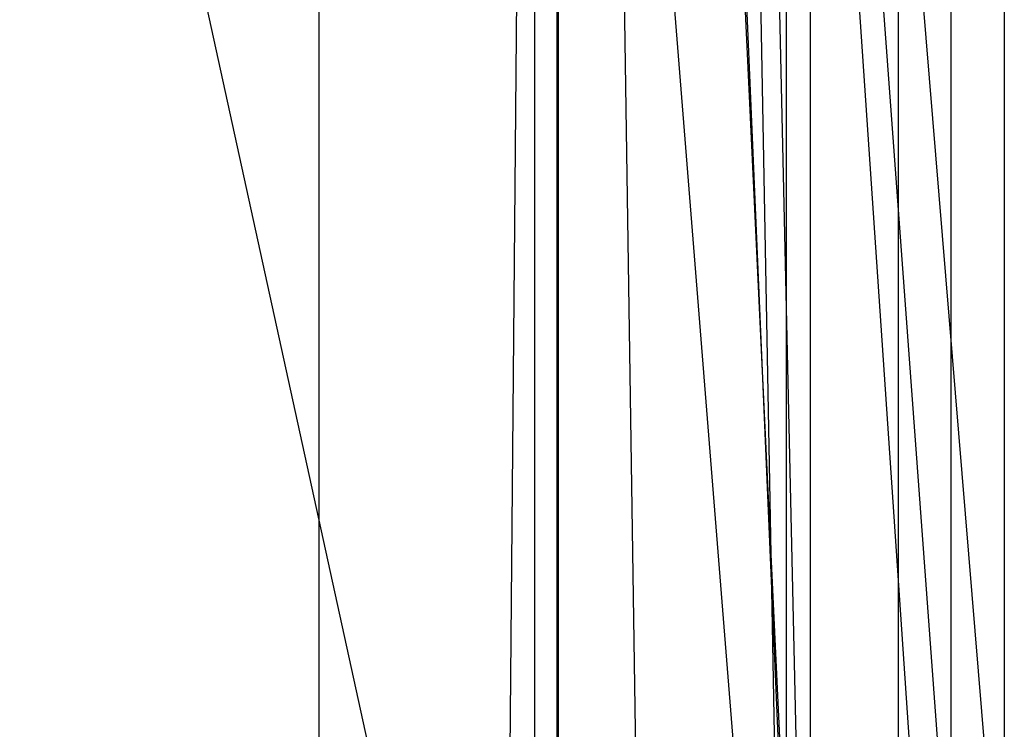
# Model space of a CAD drawing. Extents: x 0.1 to 12.1, y -6 to 6.
# Tile 111 of 181: x 8.117 to 8.416, y -0.664 to -0.449. Entities that reach past the tile are written whole.
import ezdxf

# ---------------------------------------------------------------- set-up
doc = ezdxf.new("R2010")
doc.units = 0
doc.header["$LTSCALE"] = 2.54
doc.layers.get('0').update_dxf_attribs({"linetype": 'CONTINUOUS'})

# ---------------------------------------------------------------- blocks, each defined once
blk = doc.blocks.new('DROPS_COLOR_C_STL')
at = {"color": 0}
for p, q in [((8.26447, -0.85721, 14.92782), (7.87289, 0.93168, 14.78861)), ((8.26447, -0.85721, 14.92782), (7.87289, 0.93168, 14.78861)), ((8.28088, -0.86832, 26.08206), (8.28088, 0.93168, 26.08206)), ((8.28088, -0.86832, 26.08206), (8.28088, 0.93168, 26.08206)), ((8.26447, -0.85721, 14.92782), (8.28038, 0.90337, 14.93414)), ((8.26447, -0.85721, 14.92782), (8.28038, 0.90337, 14.93414)), ((8.41563, -0.73559, 14.98993), (8.28038, 0.90337, 14.93414)), ((8.41563, -0.73559, 14.98993), (8.28038, 0.90337, 14.93414)), ((8.40143, -0.74375, 14.98389), (8.28038, 0.90337, 14.93414)), ((8.40143, -0.74375, 14.98389), (8.28038, 0.90337, 14.93414)), ((8.3928, -0.74899, 14.98024), (8.28038, 0.90337, 14.93414)), ((8.35215, -0.77666, 14.96326), (8.28038, 0.90337, 14.93414)), ((8.3928, -0.74899, 14.98024), (8.28038, 0.90337, 14.93414)), ((8.35215, -0.77666, 14.96326), (8.28038, 0.90337, 14.93414)), ((8.30646, -0.81453, 14.94459), (8.28038, 0.90337, 14.93414)), ((8.30646, -0.81453, 14.94459), (8.28038, 0.90337, 14.93414)), ((8.28039, -0.84, 14.93414), (8.28038, 0.90337, 14.93414)), ((8.28039, -0.84, 14.93414), (8.28038, 0.90337, 14.93414)), ((8.34987, -0.86671, 36.24255), (8.20821, 0.9, 36.14837)), ((8.20821, -0.9, 36.14837), (8.20821, 0.9, 36.14837)), ((8.34987, -0.86671, 36.24255), (8.20821, 0.9, 36.14837)), ((8.20821, -0.9, 36.14837), (8.20821, 0.9, 36.14837)), ((8.35716, -0.85984, 26.97626), (8.27365, 0.9, 26.94247)), ((8.27365, -0.9, 26.94247), (8.27365, 0.9, 26.94247)), ((8.35716, -0.85984, 26.97626), (8.27365, 0.9, 26.94247)), ((8.27365, -0.9, 26.94247), (8.27365, 0.9, 26.94247)), ((8.31769, 0.9, 36.22039), (8.34987, -0.86671, 36.24255)), ((8.31769, 0.9, 36.22039), (8.34987, -0.86671, 36.24255)), ((8.31769, 0.9, 26.96011), (8.35716, -0.85984, 26.97626)), ((8.31769, 0.9, 26.96011), (8.35716, -0.85984, 26.97626)), ((8.35, 0.86658, 36.24264), (8.34987, -0.86671, 36.24255)), ((8.35, 0.86658, 36.24264), (8.34987, -0.86671, 36.24255)), ((8.35731, 0.8597, 26.97632), (8.35716, -0.85984, 26.97626)), ((8.35731, 0.8597, 26.97632), (8.35716, -0.85984, 26.97626)), ((8.38384, 0.83655, 36.26646), (8.38384, -0.83655, 36.26646)), ((8.38384, 0.83655, 36.26646), (8.38384, -0.83655, 36.26646)), ((8.39981, 0.82387, 26.99408), (8.39981, -0.82387, 26.99408)), ((8.39981, 0.82387, 26.99408), (8.39981, -0.82387, 26.99408)), ((8.41605, 0.81184, 36.28961), (8.41605, -0.81184, 36.28961)), ((8.41605, 0.81184, 36.28961), (8.41605, -0.81184, 36.28961))]:
    blk.add_line(p, q, dxfattribs=at)

msp = doc.modelspace()

# ---------------------------------------------------------------- block references
at = {"color": 0}
msp.add_blockref('DROPS_COLOR_C_STL', (0, 0), dxfattribs=at)

doc.saveas('drawing.dxf')
